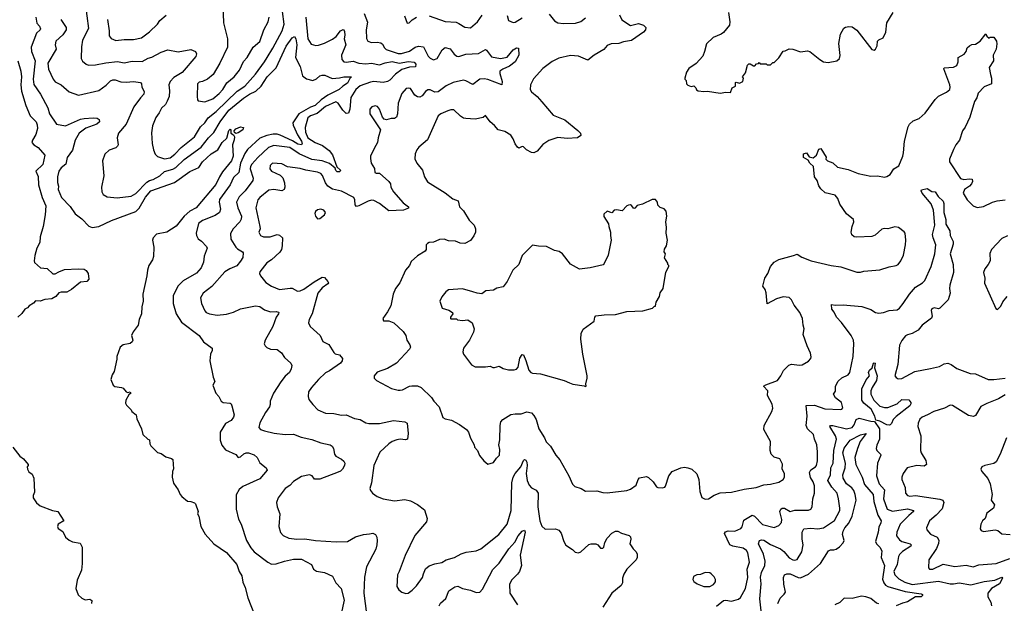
# Model space of a CAD drawing. Extents: x 2239781 to 2394849, y 665654 to 770575.
# Tile 25 of 147: x 2248286 to 2256847, y 719187 to 724262. Entities that reach past the tile are written whole.
import ezdxf

# ---------------------------------------------------------------- set-up
doc = ezdxf.new("R2010")
doc.units = 0

msp = doc.modelspace()

# ---------------------------------------------------------------- linework, layer by layer
at = {"layer": '0CON10XD'}
for points in [[(2248856.4, 724405), (2248883.1, 724185), (2248832.9, 724085), (2248823.2, 724026.8), (2248820.8, 723925), (2248831.7, 723901.7), (2248864.4, 723874.4), (2248885, 723867.1), (2248945, 723869.1), (2249035, 723888.5), (2249135, 723898.9), (2249195, 723888.7), (2249265, 723901.5), (2249350.8, 723899.2), (2249402.1, 723927.9), (2249435, 723935.4), (2249515, 723978.8), (2249575, 724000.9), (2249665, 723981.8), (2249775, 724003.3), (2249815.4, 723985.4), (2249824.3, 723965), (2249816.4, 723943.6), (2249697.4, 723802.6), (2249625, 723758.7), (2249593.8, 723725), (2249583.3, 723695), (2249588.9, 723645), (2249584.4, 723595.6), (2249568.6, 723555), (2249552.5, 723525), (2249517.7, 723492.3), (2249498.6, 723451.4), (2249469.1, 723410.9), (2249441.1, 723338.9), (2249432, 723278), (2249436.2, 723185), (2249449.5, 723129.5), (2249464.3, 723094.3), (2249483.5, 723073.5), (2249545, 723052.9), (2249595, 723060), (2249635, 723092), (2249688.7, 723151.3), (2249805, 723242.9), (2249857.8, 723332.2), (2249896.2, 723365), (2249925, 723407.9), (2249995, 723463.2), (2250177.8, 723642.2), (2250242.9, 723685), (2250335, 723790), (2250414.4, 723895.6), (2250436.5, 723935), (2250488, 724015), (2250566.9, 724165), (2250585.3, 724225), (2250569.4, 724335)], [(2250053.1, 724395), (2250058.5, 724235), (2250091.4, 724095), (2250092.9, 724025), (2250026, 723885), (2249969.2, 723785), (2249918, 723745), (2249875, 723724.2), (2249845, 723719.2), (2249830.8, 723705), (2249828.6, 723595), (2249831.2, 723565), (2249837.7, 723557.7), (2249895, 723548.2), (2249965, 723574.6), (2250018.7, 723621.3), (2250052.7, 723655), (2250087.9, 723712.1), (2250150.8, 723765), (2250195.6, 723825), (2250231.8, 723898.2), (2250264.2, 723935), (2250315.4, 724024.6), (2250375, 724074.2), (2250407.3, 724175), (2250447.5, 724242.5), (2250455.3, 724285.3)], [(2248424.6, 724284.6), (2248433.7, 724233.7), (2248458.8, 724205), (2248465.8, 724184.2), (2248463.8, 724175), (2248433.1, 724145), (2248385, 724022.5), (2248386.9, 723985), (2248419.4, 723905), (2248403.4, 723745), (2248407.8, 723697.7), (2248466.4, 723615), (2248529.5, 723495), (2248543.6, 723445), (2248605, 723354.2), (2248685, 723340), (2248815, 723396.9), (2248845, 723404), (2248925, 723409.2), (2248960, 723405), (2248976.7, 723395), (2248978.8, 723375), (2248957.2, 723352.8), (2248860.1, 723319.9), (2248802.4, 723275), (2248768.6, 723215), (2248743.4, 723126.6), (2248698.6, 723065), (2248686, 723005), (2248645.8, 722975), (2248625.5, 722944.5), (2248614.4, 722895), (2248615.4, 722845.4), (2248623.5, 722815), (2248619.4, 722785), (2248650.5, 722715), (2248725, 722638.9), (2248768.1, 722575), (2248825, 722530), (2248887.2, 722467.2), (2248915, 722455.6), (2248975, 722462.7), (2249083.9, 722516.1), (2249294.4, 722595), (2249325, 722623.1), (2249379.8, 722720.2), (2249426.9, 722773.1), (2249632.6, 722847.4), (2249765, 722943.5), (2249843.2, 722976.8), (2249876.5, 723025), (2249950, 723095), (2250008.5, 723131.5), (2250045, 723196), (2250086.7, 723233.3), (2250105, 723297.5), (2250115, 723310), (2250121.7, 723301.7), (2250122.5, 723275), (2250145, 723260), (2250154.3, 723244.3), (2250151.7, 723218.3), (2250135.7, 723174.3), (2250141.8, 723075), (2250126.2, 723035), (2250049.8, 722940.2), (2250021.8, 722895), (2249990.9, 722829.1), (2249820.4, 722625), (2249763.8, 722596.2), (2249715.5, 722554.5), (2249645, 722467.5), (2249564.4, 722415.6), (2249474, 722396), (2249445.7, 722365), (2249440, 722345), (2249450.6, 722285), (2249447.7, 722202.3), (2249440, 722175), (2249408.8, 722125), (2249396.2, 722085), (2249391.2, 722035), (2249357.1, 721875), (2249358.6, 721815), (2249348.8, 721765), (2249345.8, 721704.2), (2249323.8, 721655), (2249315, 721607.5), (2249271.7, 721548.3), (2249257.5, 721515), (2249268.8, 721475), (2249265, 721462.5), (2249245, 721448), (2249185, 721434.2), (2249158.8, 721415), (2249130, 721335), (2249129.5, 721310.5), (2249106.4, 721203.6), (2249090, 721175), (2249078.8, 721135), (2249097.5, 721085), (2249113, 721073), (2249170, 721065), (2249185, 721057.5), (2249212.5, 721025), (2249225, 721020), (2249245, 721026.2), (2249253.3, 721015), (2249235, 721000), (2249208, 720955), (2249207, 720927), (2249215, 720910), (2249255, 720870), (2249260, 720855), (2249297.5, 720825), (2249303, 720793), (2249343.9, 720703.9), (2249356.7, 720655), (2249400, 720615), (2249415, 720610), (2249417.5, 720575), (2249425, 720557.5), (2249485, 720500), (2249515, 720490), (2249555, 720462.5), (2249607, 720447), (2249618.3, 720438.3), (2249623, 720357), (2249613.3, 720335), (2249610, 720285), (2249622.3, 720232.3), (2249663.8, 720175), (2249682.3, 720132.3), (2249695, 720117.5), (2249745, 720076.2), (2249775, 720073.3), (2249805, 720062.5), (2249813.6, 720053.6), (2249836.1, 719986.1), (2249832.5, 719965), (2249842.5, 719945), (2249862, 719855), (2249898.7, 719788.7), (2249972.5, 719705), (2250085, 719630), (2250174.3, 719524.3), (2250193.8, 719465), (2250216, 719425), (2250225, 719370), (2250246.7, 719325), (2250270, 719235), (2250326.4, 719086.4)], [(2248642.9, 724265), (2248691.2, 724195), (2248690.9, 724175), (2248660.4, 724129.6), (2248601.2, 724075), (2248593.8, 724045), (2248601.4, 724005), (2248530.4, 723885), (2248535, 723831.2), (2248576.2, 723745), (2248595, 723720.8), (2248645.8, 723695), (2248715, 723635.8), (2248795.6, 723605.6), (2248975, 723647.8), (2249038.1, 723691.9), (2249075, 723730), (2249095, 723740), (2249115, 723739.1), (2249165, 723722.2), (2249210.3, 723720.3), (2249275, 723724.4), (2249335.6, 723715.6), (2249344.2, 723704.2), (2249346.9, 723675), (2249366.8, 723636.8), (2249366.2, 723615), (2249335.9, 723584.1), (2249278.9, 723505), (2249211.9, 723355), (2249143.6, 723276.4), (2249133.3, 723235), (2249142, 723175), (2249137.3, 723162.7), (2249121.2, 723148.8), (2249063.3, 723126.7), (2249025.7, 723094.3), (2249005.6, 723035), (2249016.9, 722905), (2248998, 722805), (2248998.8, 722765), (2249011.4, 722741.4), (2249045, 722722.5), (2249133.2, 722713.2), (2249255, 722729.1), (2249295, 722751.5), (2249390, 722850), (2249415, 722865.2), (2249446.8, 722873.2), (2249503.6, 722905), (2249545, 722941.3), (2249616.4, 722963.6), (2249642.4, 722977.6), (2249715, 723045.3), (2249864.7, 723155), (2249926, 723235), (2249975, 723281.8), (2250030, 723375), (2250105, 723475.2), (2250230.5, 723579.5), (2250285, 723616.1), (2250338.5, 723641.5), (2250385.7, 723684.3), (2250436.8, 723765), (2250516.6, 723843.4), (2250602.2, 724032.2), (2250655, 724105.7), (2250675, 724116.7), (2250685.3, 724095.3), (2250694.2, 724045), (2250683.8, 723935), (2250725.6, 723855), (2250744.2, 723774.2), (2250778.8, 723748.8), (2250835, 723734.2), (2250865, 723749.2), (2250894.5, 723775.5), (2250915, 723780.8), (2250938.8, 723778.8), (2251002.2, 723752.2), (2251065, 723756.3), (2251105, 723766.3), (2251170, 723765), (2251155, 723750), (2251135, 723711.2), (2251095, 723685.8), (2251064.7, 723655), (2250965, 723607.5), (2250906.6, 723565), (2250855, 723516.1), (2250815, 723501.4), (2250712.6, 723445), (2250661.2, 723365), (2250662.2, 723345), (2250676.8, 723313.2), (2250700.2, 723260.2), (2250735.7, 723205), (2250741.2, 723185), (2250736.1, 723173.9), (2250705, 723180.7), (2250658.8, 723208.8), (2250549.5, 723259.5), (2250525, 723267.3), (2250488.3, 723268.3), (2250434.5, 723255), (2250375, 723231.3), (2250265.3, 723134.7), (2250242.3, 723097.7), (2250205.7, 723015), (2250191.1, 722935), (2250145, 722890), (2250116.1, 722825), (2250022.4, 722697.6), (2250020, 722675), (2250030.3, 722615), (2250021.8, 722585), (2249985, 722558.8), (2249873.7, 722516.3), (2249839.7, 722490.3), (2249820.6, 722405), (2249821.9, 722385), (2249836.6, 722356.6), (2249865.4, 722335.4), (2249910.3, 722290.3), (2249915.7, 722275), (2249890, 722205), (2249884.3, 722155), (2249864.2, 722105), (2249822.8, 722057.2), (2249707.4, 721992.6), (2249662.6, 721947.4), (2249621.4, 721865), (2249619.4, 721795), (2249646.5, 721705), (2249692.6, 721632.6), (2249846.7, 721515), (2249885, 721460), (2249958.8, 721405), (2249960, 721385), (2249943.3, 721355), (2249937.5, 721295), (2249968.8, 721155), (2249983.3, 721115), (2249966.2, 721085), (2249968, 721075), (2249992, 721015), (2250017, 720987), (2250038, 720945), (2250055, 720934.4), (2250115, 720928.8), (2250125, 720922.5), (2250131.2, 720905), (2250149.2, 720825), (2250145.7, 720805), (2250123, 720777), (2250075, 720750), (2250029.5, 720675), (2250029.4, 720605), (2250043.1, 720563.1), (2250075, 720522.5), (2250165, 720482), (2250185, 720456.7), (2250205, 720462.5), (2250235, 720487.5), (2250255, 720495.6), (2250275, 720495.5), (2250325, 720477.5), (2250350, 720455), (2250375, 720410), (2250428.8, 720365), (2250436.1, 720346.1), (2250375, 720269.4), (2250225, 720202.7), (2250193.2, 720176.8), (2250168, 720132), (2250166.8, 720006.8), (2250188.8, 719918.8), (2250211.1, 719875), (2250257.7, 719735), (2250295, 719669.4), (2250325.3, 719635.3), (2250444.2, 719545), (2250475, 719528.9), (2250515, 719531.5), (2250586.7, 719555), (2250665, 719571.5), (2250735, 719572.5), (2250823.9, 719523.9), (2250841.2, 719485), (2250865, 719466), (2250935, 719456.2), (2251005, 719423.3), (2251034.5, 719364.5), (2251080, 719315), (2251105.6, 719215.6), (2251080.8, 719095)], [(2249050, 724265), (2249063.3, 724165), (2249063, 724123), (2249080.3, 724100.3), (2249122.6, 724082.6), (2249195, 724090.9), (2249275, 724090.6), (2249344.4, 724105.6), (2249415, 724155.6), (2249484.3, 724225), (2249502.9, 724255), (2249558.4, 724301.6)], [(2250773.3, 724285), (2250791.1, 724095), (2250819.4, 724049.4), (2250861.1, 724038.9), (2250885, 724041.1), (2250935, 724058.8), (2251005, 724093.8), (2251036.7, 724115), (2251075, 724165.3), (2251097.1, 724177.1), (2251105, 724173.8), (2251108.7, 724158.7), (2251112.4, 724127.6), (2251106.9, 724095), (2251120, 724045), (2251084.6, 723955), (2251086.7, 723915), (2251103.8, 723895), (2251125, 723892.5), (2251185, 723902), (2251235, 723883.7), (2251295, 723878.9), (2251345, 723884.7), (2251415, 723869.2), (2251463.7, 723886.3), (2251525, 723898.5), (2251585, 723885.7), (2251665, 723898.1), (2251715, 723892.7), (2251731.1, 723875), (2251727, 723853), (2251675, 723850.2), (2251609.7, 723830.3), (2251552, 723788), (2251505, 723737.8), (2251484.7, 723725.3), (2251445, 723716.7), (2251365, 723725.8), (2251335, 723720.5), (2251245, 723686.8), (2251209.6, 723655), (2251164.7, 723585.3), (2251156.9, 723485), (2251145, 723449.2), (2251125, 723447.5), (2251095, 723476.7), (2251055, 723536.4), (2251035, 723548.2), (2250945, 723507.8), (2250872.8, 723447.2), (2250815, 723427.5), (2250792.2, 723407.8), (2250766.7, 723325), (2250770, 723285), (2250790, 723235), (2250854.6, 723194.6), (2250918.1, 723168.1), (2250976.3, 723126.3), (2251006.4, 723086.4), (2251044.1, 722984.1), (2251073.8, 722955), (2251073.3, 722945), (2251065, 722938.8), (2251045, 722939.2), (2251035, 722950), (2251030, 722970), (2250980.6, 723010.6), (2250914.3, 723035.7), (2250825, 723048.1), (2250717, 723097), (2250635, 723151.9), (2250495, 723169.6), (2250449.4, 723150.6), (2250355, 723063.8), (2250303.4, 723005), (2250291.6, 722985), (2250290, 722965), (2250314.5, 722885), (2250311.5, 722865), (2250244.7, 722775.3), (2250195, 722721.9), (2250172.1, 722675), (2250182.9, 722625), (2250213.2, 722555), (2250212.6, 722527.4), (2250198.5, 722505), (2250140.5, 722445), (2250117.2, 722402.8), (2250122.7, 722355), (2250164.1, 722284.1), (2250179.2, 722269.2), (2250224, 722245), (2250230, 722235), (2250226.5, 722195), (2250206, 722164), (2250175, 722123.1), (2250112.6, 722097.4), (2250070.5, 722069.5), (2249955, 721943.1), (2249880.6, 721885), (2249858.6, 721845), (2249865.7, 721795), (2249895, 721730), (2249907, 721717), (2249935, 721704.2), (2250003.2, 721693.2), (2250085, 721701.4), (2250145, 721717.8), (2250205, 721747.5), (2250335, 721773.1), (2250375, 721768.1), (2250415, 721740.8), (2250465, 721720.8), (2250515, 721725.7), (2250535, 721720), (2250540, 721715), (2250536.2, 721705), (2250515.5, 721674.5), (2250487.3, 721595), (2250421.4, 721475), (2250412.5, 721445), (2250420.8, 721425), (2250435, 721412.9), (2250466.9, 721396.9), (2250525, 721394.4), (2250561.1, 721365), (2250589.1, 721325), (2250644.6, 721275), (2250651.1, 721255), (2250646.8, 721225), (2250632.5, 721195), (2250595, 721162.5), (2250555, 721113.1), (2250493.3, 721015), (2250463.6, 720946.4), (2250464.2, 720915), (2250457.7, 720895), (2250423, 720847), (2250375, 720755.7), (2250366.2, 720715), (2250380.3, 720700.3), (2250415, 720686), (2250497.6, 720667.6), (2250593.9, 720656.1), (2250665, 720659.2), (2250732.1, 720632.1), (2250825, 720612.9), (2250903.7, 720583.7), (2250986.2, 720565), (2251002, 720555), (2251014.2, 720535), (2251024.2, 720485), (2251035, 720466.7), (2251082.3, 720442.3), (2251103, 720423), (2251111.4, 720405), (2251109.4, 720385), (2251092.9, 720355), (2251075, 720337.1), (2251055, 720327.8), (2250895, 720268.1), (2250848.3, 720268.3), (2250830, 720295), (2250805.8, 720305.8), (2250735, 720290), (2250665, 720247.1), (2250635, 720212.5), (2250594.5, 720185.5), (2250534, 720105), (2250518, 720065), (2250524, 720025), (2250548.1, 719965), (2250539.2, 719855), (2250554.3, 719804.3), (2250577.7, 719777.7), (2250625, 719752.9), (2250695, 719745.5), (2250765, 719747.7), (2250856.2, 719733.8), (2251036.8, 719723.2), (2251135, 719725.7), (2251204.5, 719765.5), (2251275, 719785.8), (2251327, 719793), (2251355, 719796), (2251380, 719785), (2251391.2, 719761.2), (2251394.2, 719735), (2251392.2, 719695), (2251382.4, 719657.6), (2251300, 719505), (2251283.5, 719415), (2251277.8, 719275), (2251302.2, 719095)], [(2251281.8, 724315), (2251309.8, 724239.8), (2251296.9, 724175), (2251299.7, 724099.7), (2251314, 724075), (2251345, 724064.3), (2251393.4, 724066.6), (2251425, 724060.6), (2251440.2, 724050.2), (2251457.6, 724017.6), (2251472.7, 724002.7), (2251575, 723967.9), (2251605, 723968.6), (2251675, 723988.2), (2251725.6, 724025), (2251753.1, 724033.1), (2251795.5, 724025.5), (2251836.4, 723946.4), (2251855, 723927.5), (2251885, 723914.4), (2251916.5, 723925), (2251959.2, 724000.8), (2251985, 724020), (2252028.5, 724008.5), (2252062.3, 723962.3), (2252085.4, 723945.4), (2252105, 723943.8), (2252165, 723962.1), (2252275, 723968.8), (2252335, 724002), (2252345, 723998.8), (2252389.3, 723939.3), (2252465, 723924.5), (2252524, 723936), (2252575, 724001.5), (2252605, 724016.7), (2252623.3, 724015), (2252624.4, 723955), (2252595, 723895.5), (2252545, 723857.1), (2252485, 723832.5), (2252460.6, 723815), (2252458.9, 723795), (2252481.5, 723725), (2252477.5, 723695), (2252355, 723743.2), (2252325, 723747.6), (2252285, 723743.9), (2252225, 723698.8), (2252165, 723731.4), (2252145.5, 723735.5), (2252055, 723715.5), (2251995, 723686.1), (2251925, 723636.1), (2251895, 723633.6), (2251855, 723651.4), (2251835, 723652.5), (2251815, 723639.2), (2251785, 723599.2), (2251765, 723589.2), (2251745, 723591.9), (2251721.5, 723605), (2251685, 723662.9), (2251665, 723667.1), (2251645, 723663.1), (2251609.3, 723620.7), (2251575, 723538), (2251570, 723445), (2251561.2, 723415), (2251545, 723402), (2251515, 723404.2), (2251475, 723392), (2251455, 723398.8), (2251440, 723415), (2251413.8, 723485), (2251397.7, 723507.7), (2251375, 723513.8), (2251347.5, 723505), (2251331.2, 723485), (2251328.8, 723445), (2251424, 723305), (2251401.4, 723235), (2251395.7, 723195), (2251368.3, 723141.7), (2251336.7, 723075), (2251336.7, 723055), (2251342, 723015), (2251369.2, 722969.2), (2251374.2, 722935), (2251385, 722926.7), (2251415, 722928.8), (2251495.4, 722855.4), (2251510, 722835), (2251512.9, 722805), (2251534.4, 722765), (2251618.8, 722668.8), (2251666.2, 722635), (2251665, 722622.5), (2251623.2, 722606.8), (2251495, 722600.8), (2251414.2, 722664.2), (2251365, 722688.9), (2251345, 722692.7), (2251314.8, 722685.2), (2251235, 722642.5), (2251215, 722639.2), (2251202.7, 722652.7), (2251200, 722695), (2251192, 722715), (2251085, 722772.6), (2251005, 722789.7), (2250964.8, 722814.8), (2250943.4, 722843.4), (2250918.1, 722908.1), (2250905, 722926.4), (2250875, 722937.7), (2250773.4, 722953.4), (2250725, 722968.2), (2250615, 722982.2), (2250565, 723010), (2250485, 723015.6), (2250464.3, 722995), (2250460, 722965), (2250474.2, 722945), (2250550.2, 722910.2), (2250575, 722886), (2250588.5, 722845), (2250591.2, 722805), (2250583.9, 722786.1), (2250565, 722774.5), (2250495, 722787.1), (2250451.2, 722778.8), (2250372.9, 722715), (2250356.9, 722695), (2250338.8, 722625), (2250374.4, 722465), (2250375.7, 722445), (2250366, 722415), (2250378.8, 722385), (2250405, 722373.1), (2250464.5, 722375.5), (2250525, 722394.3), (2250545, 722390), (2250571.2, 722365), (2250567.8, 722295), (2250562.2, 722265), (2250548.6, 722241.4), (2250475, 722173.3), (2250435, 722149.4), (2250375, 722070), (2250372, 722055), (2250379.2, 722035), (2250427.2, 721977.2), (2250474.7, 721944.7), (2250545, 721916.2), (2250638.7, 721928.7), (2250655, 721927.1), (2250702.3, 721902.3), (2250725, 721904.6), (2250755, 721918.5), (2250845, 721982.8), (2250915, 722023.1), (2250935, 722020.8), (2250965.8, 721985), (2250970.8, 721975), (2250964.3, 721965), (2250915, 721932.1), (2250878.8, 721885), (2250830, 721705), (2250802.5, 721655), (2250798, 721625), (2250811.2, 721595), (2250897.5, 721517.5), (2250922.5, 721465), (2250975, 721438.8), (2251017.1, 721367.1), (2251027.7, 721357.7), (2251065, 721346.9), (2251092.5, 721315), (2251090.6, 721295), (2251075, 721276.9), (2250980.2, 721209.8), (2250945, 721192.5), (2250885, 721134), (2250824, 721065), (2250798, 721025), (2250793.8, 720985), (2250800.5, 720960.5), (2250834, 720915), (2250879.1, 720869.1), (2250945, 720840.8), (2251017, 720837), (2251082.4, 720822.4), (2251125.6, 720825.6), (2251195.6, 720795.6), (2251246.7, 720785), (2251295, 720756.9), (2251320.6, 720750.6), (2251415, 720750), (2251535, 720776.5), (2251635, 720765.8), (2251654.2, 720754.2), (2251664.5, 720665), (2251656.2, 720615), (2251640.3, 720609.7), (2251595, 720614.4), (2251565, 720609.5), (2251525, 720595.4), (2251495, 720575.5), (2251417, 720503), (2251365.6, 720385), (2251344, 720235), (2251330, 720185), (2251335, 720167.5), (2251354.1, 720144.1), (2251393.3, 720115), (2251445.7, 720095.7), (2251545, 720080), (2251635, 720089.2), (2251685, 720078), (2251745, 720046), (2251805, 720000), (2251828, 719925), (2251822, 719895), (2251722.4, 719777.6), (2251637, 719603), (2251586, 719465), (2251569.2, 719435), (2251566.2, 719335), (2251583.3, 719305), (2251607.5, 719285), (2251643.9, 719273.9), (2251663.9, 719276.1), (2251699.2, 719300.8), (2251735, 719340), (2251788.3, 719411.7), (2251795.8, 719444.2)], [(2253501.2, 724305), (2253521.2, 724261.2), (2253595, 724213.3), (2253665, 724230), (2253710, 724215), (2253730, 724195), (2253726.2, 724175), (2253710.8, 724155), (2253605, 724082.5), (2253535, 724070), (2253495, 724055.6), (2253428.3, 724051.7), (2253395, 724038.8), (2253365.8, 724004.2), (2253280, 723955), (2253225, 723910), (2253145, 723946.2), (2253075, 723951.2), (2252972.7, 723927.3), (2252915, 723897.5), (2252832.8, 723837.2), (2252752.8, 723747.2), (2252726.7, 723695), (2252723.8, 723655), (2252735, 723634), (2252784, 723595), (2252825, 723548.8), (2252923.6, 723433.6), (2253025, 723391.1), (2253139.8, 723299.8), (2253160.8, 723275), (2253164, 723255), (2253135.6, 723234.4), (2253045, 723230), (2252965, 723238.5), (2252887, 723213), (2252833.6, 723176.4), (2252785, 723118.6), (2252755, 723105.6), (2252735, 723108.9), (2252691.7, 723131.7), (2252665, 723157.5), (2252655, 723160), (2252625, 723146.7), (2252615, 723153.3), (2252593.1, 723183.1), (2252576.9, 723226.9), (2252555, 723258.6), (2252505, 723291.1), (2252445, 723305.7), (2252415, 723343.8), (2252375, 723373.3), (2252335, 723430), (2252315, 723412.5), (2252245, 723396.7), (2252165, 723402.5), (2252145, 723407.1), (2252118, 723425), (2252059.1, 723479.1), (2252035, 723480), (2252009.1, 723470.9), (2251948.8, 723445), (2251924.7, 723425.3), (2251830.9, 723219.1), (2251755, 723154.2), (2251737.8, 723132.2), (2251725.6, 723095), (2251722.1, 723052.1), (2251739.2, 723015), (2251789.4, 722955), (2251805.7, 722895), (2251831.4, 722851.4), (2251985, 722755.7), (2252051.2, 722705), (2252097.5, 722687.5), (2252108.6, 722635), (2252145, 722600), (2252195, 722518.8), (2252236.5, 722476.5), (2252247.9, 722445), (2252247.8, 722415), (2252235, 722383.8), (2252205, 722341.2), (2252155, 722315.6), (2252115, 722318.1), (2252075, 722336.9), (2252015, 722340.5), (2251975, 722354.3), (2251935, 722350.8), (2251905, 722335.8), (2251885, 722327.5), (2251845, 722324), (2251830, 722315), (2251821.2, 722305), (2251820.8, 722265), (2251810.9, 722249.1), (2251745, 722209.2), (2251690, 722160), (2251675.7, 722124.3), (2251640, 722085), (2251591.2, 721975), (2251554, 721925), (2251533, 721877), (2251511.2, 721775), (2251485, 721722.5), (2251442.5, 721665), (2251450, 721645), (2251495, 721642.9), (2251537.3, 721627.3), (2251619.7, 721549.7), (2251643.8, 721515), (2251651.2, 721475), (2251677.5, 721435), (2251682.9, 721415), (2251675, 721398), (2251563, 721277), (2251485, 721228), (2251393.9, 721196.1), (2251367.5, 721165), (2251367.5, 721145), (2251387.5, 721125), (2251517.5, 721055), (2251575, 721040), (2251595, 721040.8), (2251615, 721044.3), (2251675, 721075.8), (2251695, 721080), (2251745, 721080), (2251775, 721064.3), (2251865, 720977.5), (2251885.7, 720945), (2251932, 720895), (2251964.1, 720804.1), (2251985, 720791.2), (2252039.7, 720779.7), (2252110.9, 720740.9), (2252170, 720700), (2252187.5, 720675), (2252204.4, 720624.4), (2252236.2, 720565), (2252240, 720545), (2252266.2, 720515), (2252283, 720473), (2252322.5, 720425), (2252355, 720397.5), (2252405, 720411.2), (2252430, 720450), (2252458, 720475), (2252460, 720525), (2252452, 720565), (2252461.2, 720608.8), (2252462.3, 720735), (2252470, 720765), (2252485, 720784.4), (2252555, 720828.5), (2252595, 720835.5), (2252645.4, 720834.6), (2252695, 720851.4), (2252734.5, 720844.5), (2252755, 720819.2), (2252775, 720786.7), (2252798.9, 720705), (2252849.5, 720625), (2252862.3, 720592.3), (2252901.4, 720555), (2252945.8, 720475), (2252982, 720435), (2253060.8, 720295), (2253092.8, 720222.8), (2253113.5, 720203.5), (2253166.6, 720186.6), (2253205, 720163.8), (2253305, 720165.8), (2253355, 720151.2), (2253395, 720148.8), (2253565, 720167.5), (2253595, 720179.2), (2253645, 720214.3), (2253663.1, 720265), (2253675, 720280), (2253735, 720288.8), (2253751.7, 720281.7), (2253794.2, 720244.2), (2253821.7, 720201.7), (2253835, 720193.3), (2253875, 720191.2), (2253893.6, 720196.4), (2253900, 720205), (2253930, 720295), (2253957.5, 720335), (2254035, 720365.7), (2254065, 720370), (2254095.8, 720365.8), (2254130, 720355), (2254173.6, 720313.6), (2254191.2, 720265), (2254198.3, 720158.3), (2254217, 720107), (2254245, 720093.3), (2254275, 720096.7), (2254325, 720128.8), (2254375, 720148.8), (2254475, 720152.9), (2254585, 720180), (2254690, 720195), (2254755, 720218.6), (2254815, 720223.1), (2254885, 720241.4), (2254923.8, 720265), (2254934, 720285), (2254934, 720315), (2254915.8, 720355), (2254917.7, 720397.7), (2254895, 720442.5), (2254845, 720458.8), (2254820, 720485), (2254810.8, 720515), (2254813.8, 720595), (2254755, 720700), (2254758, 720735), (2254824, 720855), (2254834, 720885), (2254829.1, 720919.1), (2254787.5, 720995), (2254790, 721035), (2254752.5, 721075), (2254772.6, 721087.4)], [(2251630, 724295), (2251655, 724232.5), (2251672.5, 724235), (2251698.3, 724261.7), (2251735, 724284)], [(2251845, 724296.9), (2251985, 724245.8), (2252079.7, 724239.7), (2252105, 724230), (2252155, 724197.1), (2252205, 724191.2), (2252267.5, 724245), (2252307.4, 724302.6)], [(2252525, 724300), (2252535, 724256.2), (2252575, 724236.7), (2252595, 724242), (2252655, 724277.5)], [(2252889.3, 724309.3), (2252935, 724251.4), (2252965, 724234.5), (2253015, 724228.2), (2253117.4, 724232.6), (2253165, 724246.2), (2253205, 724280)], [(2254448.8, 724325), (2254461.2, 724245), (2254456.7, 724215), (2254405, 724152.5), (2254385, 724136.7), (2254315, 724107.5), (2254256.4, 724053.6), (2254241.2, 723985), (2254224.1, 723945.9), (2254167.7, 723882.3), (2254105, 723837.5), (2254083, 723807), (2254070, 723755), (2254070, 723745), (2254080, 723735), (2254082.5, 723705), (2254095, 723692.5), (2254125, 723682.5), (2254147, 723687), (2254165, 723670), (2254171.7, 723651.7), (2254185, 723642.5), (2254235, 723636.7), (2254265, 723640), (2254376.4, 723623.6), (2254425, 723633.3), (2254465, 723630), (2254480, 723670), (2254510, 723685), (2254510, 723715), (2254515, 723720), (2254545, 723710), (2254572.5, 723725), (2254577.5, 723755), (2254570, 723765), (2254595, 723800), (2254613, 723867), (2254625, 723880), (2254638.3, 723878.3), (2254665, 723860), (2254678.3, 723861.7), (2254691.7, 723878.3), (2254708.3, 723881.7), (2254715, 723890), (2254725, 723880), (2254775, 723880), (2254785, 723870), (2254815, 723870), (2254835, 723890), (2254845, 723890), (2254885, 723930), (2254925, 723990), (2254941.7, 723991.7), (2254975, 724010), (2255007, 724007), (2255075, 723982.5), (2255135, 723992.5), (2255156.1, 723986.1), (2255242.5, 723915), (2255275, 723896.7), (2255315, 723888.8), (2255390, 723905), (2255412.9, 723925), (2255420.2, 723949.8), (2255408.5, 724055), (2255423.3, 724136.7), (2255451.8, 724188.2), (2255465, 724197.5), (2255495, 724204.2), (2255525, 724200), (2255565, 724170.8), (2255695, 724003.3), (2255715, 723997.5), (2255727.5, 724005), (2255740, 724035), (2255743.9, 724076.1), (2255755, 724087.5), (2255792.5, 724105), (2255816, 724155), (2255826, 724235), (2255879.2, 724325)], [(2254772.6, 721087.4), (2254874.3, 721125), (2254904.4, 721165), (2254927.4, 721212.6), (2254971.7, 721258.3), (2254995, 721265.8), (2255065, 721258), (2255088.8, 721261.2), (2255145, 721293.3), (2255163.3, 721315), (2255168.3, 721331.7), (2255162.3, 721362.3), (2255132.5, 721425), (2255098.8, 721525), (2255105.7, 721574.3), (2255096.6, 721606.6), (2255092, 721665), (2255070, 721715), (2255020.8, 721780.8), (2254995, 721827.5), (2254975, 721846.7), (2254925, 721852), (2254865, 721833.8), (2254785, 721792.5), (2254776.1, 721886.1), (2254766.7, 721915), (2254746.7, 721945), (2254763.8, 722015), (2254790, 722055), (2254813.8, 722115), (2254846.7, 722155), (2254885, 722176), (2255015, 722211.2), (2255045, 722223.3), (2255085, 722198.8), (2255165.9, 722165.9), (2255340, 722125), (2255424.2, 722114.2), (2255565, 722066.2), (2255595, 722066.7), (2255625, 722076.2), (2255765, 722086), (2255845, 722114.2), (2255905, 722124), (2255923.3, 722135), (2255946, 722165), (2255968.8, 722215), (2255988.8, 722305), (2255991.2, 722345), (2255983.3, 722405), (2255975, 722417.5), (2255926.1, 722456.1), (2255895, 722460), (2255835, 722444.2), (2255805, 722446), (2255780.5, 722439.5), (2255725, 722387.5), (2255695, 722376.7), (2255565, 722371.2), (2255540, 722375), (2255521.7, 722391.7), (2255513.8, 722415), (2255522.5, 722465), (2255537.1, 722505), (2255535.8, 722525), (2255474.3, 722575), (2255417.7, 722657.7), (2255397.7, 722707.7), (2255376.4, 722736.4), (2255288.3, 722758.3), (2255251.2, 722791.2), (2255235, 722817.5), (2255219.2, 722865), (2255196.2, 722895), (2255186.7, 722986.7), (2255156.7, 723015), (2255141.2, 723041.2), (2255100, 723065), (2255100, 723095), (2255125.9, 723105.9), (2255150.7, 723070.7), (2255185, 723060), (2255213.8, 723085), (2255235, 723137.5), (2255251.7, 723141.7), (2255297, 723067), (2255295, 723050), (2255310, 723035), (2255355, 723017.5), (2255395, 722980), (2255489.8, 722959.8), (2255574.6, 722924.6), (2255686.8, 722903.2), (2255745, 722903.5), (2255805.6, 722894.4), (2255825, 722898), (2255855, 722916.7), (2255886.2, 722965), (2255928.3, 722991.7), (2255963.3, 723075), (2255968.8, 723105), (2255979.2, 723205), (2256010.2, 723329.8), (2256023.3, 723355), (2256055, 723381.9), (2256105, 723403.8), (2256159.7, 723450.3), (2256245, 723567.5), (2256275, 723597.5), (2256345, 723632), (2256372, 723655), (2256377.1, 723675), (2256374, 723695), (2256320, 723835), (2256325, 723842.5), (2256405, 723849.2), (2256433.8, 723865), (2256444, 723895), (2256446.7, 723935), (2256497.1, 723962.9), (2256514.2, 723985), (2256525, 724016.7), (2256545, 724036.2), (2256565, 724046), (2256595, 724050), (2256635.5, 724074.5), (2256685, 724140), (2256695, 724120), (2256715, 724102.5), (2256725, 724110), (2256755, 724110), (2256777.5, 724075), (2256783, 724053), (2256775.8, 724005), (2256750, 723955), (2256753.8, 723905), (2256714.1, 723845.9), (2256727.3, 723787.3), (2256734.2, 723755), (2256734, 723705), (2256670, 723680), (2256618.8, 723625), (2256607.1, 723582.9), (2256588.7, 723551.3), (2256546.2, 723415), (2256505, 723327.5), (2256483.3, 723295), (2256455.7, 723214.3), (2256426.2, 723175), (2256406.2, 723135), (2256369.5, 723050.5), (2256369.2, 723025), (2256465, 722882.9), (2256495, 722871.9), (2256545, 722880), (2256566.7, 722875), (2256571.2, 722855), (2256562, 722835), (2256545, 722814), (2256501.2, 722785), (2256490, 722755), (2256524, 722695), (2256575, 722642.5), (2256609.7, 722629.7), (2256665, 722636.9), (2256745, 722674.4), (2256785, 722686.5), (2256855, 722695.8)], [(2248270.3, 723905), (2248296.6, 723815), (2248300.8, 723765), (2248295.3, 723695), (2248301.5, 723641.5), (2248338.5, 723515), (2248377.9, 723427.9), (2248428.9, 723375), (2248437.8, 723347.8), (2248439.6, 723315), (2248427, 723263), (2248396.4, 723213.6), (2248392.5, 723195), (2248410, 723175), (2248445, 723152.5), (2248504, 723085), (2248487.1, 723002.9), (2248426.7, 722945), (2248445, 722900), (2248450, 722825), (2248480, 722715), (2248514.3, 722644.3), (2248506.1, 722566.1), (2248490.6, 722465), (2248464.4, 722375), (2248460, 722325), (2248433.3, 722275), (2248417.3, 722212.7), (2248411.4, 722165), (2248415, 722152), (2248465.8, 722105.8), (2248525, 722098.8), (2248575, 722051.2), (2248595, 722051.2), (2248625, 722071.2), (2248675, 722090), (2248795, 722097.1), (2248845, 722093.8), (2248865, 722082.5), (2248881.2, 722055), (2248887.5, 722005), (2248870, 721985), (2248815, 721980), (2248735, 721915.8), (2248696.6, 721893.4), (2248645, 721892.5), (2248625, 721886.2), (2248601.2, 721855), (2248565, 721835.6), (2248505, 721828.6), (2248465, 721816), (2248421.7, 721818.3), (2248405, 721797.5), (2248367, 721773), (2248355, 721757.5), (2248330, 721745), (2248303, 721707), (2248270, 721675)], [(2250165, 723274), (2250152.3, 723282.3), (2250151.2, 723295), (2250165.6, 723314.4), (2250205, 723330), (2250232.5, 723325), (2250225.8, 723305), (2250185, 723279.5), (2250165, 723274)], [(2254345, 719161.3), (2254405, 719211.4), (2254425, 719215.8), (2254475, 719206.8), (2254536.8, 719223.2), (2254553.2, 719236.8), (2254596.7, 719315), (2254616.9, 719413.1), (2254612.2, 719485), (2254631.2, 719545), (2254617.1, 719625), (2254605, 719646.9), (2254575, 719667.3), (2254485, 719684), (2254461.4, 719695), (2254414.2, 719795), (2254421.3, 719808.7), (2254445, 719817.8), (2254505, 719815.5), (2254555, 719838.9), (2254567.3, 719852.7), (2254580.7, 719909.3), (2254655, 719953.1), (2254675, 719944.5), (2254745, 719873.6), (2254845, 719848.1), (2254885, 719864.3), (2254910.7, 719889.3), (2254913.2, 719916.8), (2254894.3, 719985), (2254903.8, 720005), (2254915.6, 720014.4), (2254935, 720015.5), (2254985, 719985.2), (2255025, 719997.9), (2255145, 719996.5), (2255164.5, 720005.5), (2255175.7, 720025), (2255180.9, 720095), (2255195.5, 720145), (2255195, 720210), (2255185.4, 720245), (2255160.3, 720280.2), (2255153.1, 720325), (2255163, 720347), (2255205, 720373.3), (2255215, 720386.2), (2255221.5, 720425), (2255221.5, 720505), (2255215.5, 720565.5), (2255196, 720615), (2255188.8, 720655), (2255135.5, 720705.5), (2255122.7, 720732.7), (2255133.6, 720815), (2255123.8, 720906.2), (2255195, 720910), (2255285, 720879.6), (2255421.7, 720871.7), (2255434.2, 720875.8), (2255442, 720888), (2255431.1, 720935), (2255378.6, 720975), (2255360.8, 721005), (2255378.1, 721031.9), (2255377.8, 721075), (2255402.1, 721117.9), (2255433, 721147), (2255489.2, 721175), (2255504.5, 721195.5), (2255532.7, 721335), (2255539.5, 721445), (2255534.4, 721475), (2255514.4, 721515), (2255429.8, 721629.8), (2255388.9, 721675), (2255368.3, 721718.3), (2255347.5, 721745), (2255343.6, 721786.4), (2255375, 721778.8), (2255445, 721783.8), (2255607.2, 721767.2), (2255685, 721742.9), (2255725.6, 721715.6), (2255755, 721710.6), (2255795, 721716.5), (2255845, 721733.8), (2255915, 721739.5), (2255935, 721752.9), (2255966.7, 721795), (2256023.3, 721876.7), (2256075, 721936.7), (2256135, 721974.4), (2256156.9, 721995), (2256210.4, 722115), (2256243.3, 722226.7), (2256251.4, 722305), (2256226.7, 722365), (2256223.4, 722395), (2256242, 722475), (2256231.3, 722605), (2256210, 722660), (2256132, 722755), (2256123.3, 722775), (2256127, 722783), (2256175, 722793.8), (2256215, 722767.5), (2256245, 722766.2), (2256271.2, 722725), (2256314.2, 722685), (2256321.9, 722665), (2256321.5, 722585), (2256338.5, 722525), (2256338.9, 722485), (2256372.9, 722425), (2256377.1, 722385), (2256402.5, 722335), (2256400.8, 722310.8), (2256374.6, 722225), (2256401.5, 722135), (2256403.6, 722065), (2256374.1, 721954.1), (2256370, 721925), (2256375.9, 721884.1), (2256358, 721825), (2256285, 721753.3), (2256275, 721748.8), (2256236.1, 721756.1), (2256215, 721748), (2256209.2, 721735), (2256220, 721685), (2256213.8, 721666.2), (2256131.2, 721605), (2256096.6, 721563.4), (2256045, 721534.3), (2256005, 721523.3), (2255987.6, 721512.4), (2255955.8, 721474.2), (2255936.6, 721433.4), (2255920.6, 721265), (2255895.9, 721165.9), (2255905, 721150.8), (2255925, 721140.6), (2255955, 721141.1), (2256067.3, 721202.7), (2256205, 721229.2), (2256282.4, 721247.6), (2256325, 721269.6), (2256355, 721276.4), (2256385.3, 721265.3), (2256435, 721230), (2256550, 721185), (2256595, 721184.3), (2256706.7, 721135), (2256755, 721132.7), (2256855, 721145.4)], [(2253205, 721072.5), (2253210, 721075), (2253207.5, 721095), (2253220, 721145), (2253218.8, 721165), (2253182, 721355), (2253163.8, 721485), (2253166.7, 721535), (2253185, 721572.5), (2253279.5, 721640.5), (2253286.7, 721675), (2253295, 721686.7), (2253366.4, 721696.4), (2253465, 721700), (2253565, 721726.2), (2253705, 721730), (2253787, 721753), (2253805, 721770), (2253815, 721770), (2253820, 721805), (2253850, 721855), (2253853, 721887), (2253880, 721925), (2253903, 722067), (2253930, 722115), (2253930, 722125), (2253920, 722135), (2253920, 722145), (2253893, 722193), (2253900, 722225), (2253890, 722245), (2253893, 722267), (2253910, 722295), (2253917.5, 722345), (2253907.5, 722405), (2253910, 722455), (2253902.5, 722505), (2253912.5, 722555), (2253907, 722597), (2253888.3, 722618.3), (2253855, 722630), (2253835, 722650), (2253830, 722675), (2253815, 722700), (2253785, 722697.5), (2253701.7, 722658.3), (2253655, 722646.7), (2253635, 722622.5), (2253625, 722620), (2253605, 722647.5), (2253595, 722652.5), (2253578.3, 722648.3), (2253565, 722642.5), (2253525, 722600), (2253475, 722610), (2253455, 722607.5), (2253435, 722582.5), (2253395, 722597.5), (2253365, 722570), (2253365, 722550), (2253406.1, 722486.1), (2253406.7, 722465), (2253423.3, 722415), (2253421.2, 722385), (2253428.8, 722345), (2253403.3, 722215), (2253368.3, 722141.7), (2253358.3, 722131.7), (2253245, 722103.8), (2253153, 722093), (2253075, 722136.7), (2253005, 722226.7), (2252975, 722246.7), (2252935, 722256.7), (2252865, 722290), (2252797, 722293), (2252745, 722302.5), (2252655, 722212.5), (2252626.1, 722133.9), (2252572.5, 722085), (2252523.3, 721985), (2252489.3, 721940.7), (2252435, 721926.7), (2252405, 721910), (2252340, 721905), (2252305, 721880), (2252263.6, 721883.6), (2252226.2, 721896.2), (2252135, 721922.5), (2252015, 721912.5), (2251990, 721895), (2251955, 721852.5), (2251938.8, 721815), (2251960, 721755), (2252015.6, 721735.6), (2252047.5, 721715), (2252052.5, 721705), (2252032.5, 721675), (2252030, 721665), (2252035, 721660), (2252085, 721660), (2252093, 721653), (2252135, 721647.5), (2252181.7, 721651.7), (2252220, 721625), (2252237.5, 721575), (2252232.5, 721545), (2252196.7, 721475), (2252143.3, 721405), (2252137.5, 721375), (2252143.9, 721353.9), (2252215, 721262.5), (2252245, 721242.5), (2252335, 721242.5), (2252375, 721250), (2252398.3, 721238.3), (2252415, 721237.5), (2252455, 721250), (2252488.3, 721228.3), (2252535, 721217.5), (2252585, 721217.5), (2252605, 721222.5), (2252619.5, 721240.5), (2252635, 721320), (2252655, 721352.5), (2252665, 721347.5), (2252685, 721300), (2252711.5, 721215), (2252728.8, 721195), (2252745, 721187.5), (2252815, 721184), (2253020, 721125), (2253067.5, 721105), (2253095, 721093.3), (2253195, 721080), (2253205, 721072.5)], [(2250875, 722530), (2250895, 722532.5), (2250936.2, 722565), (2250943.8, 722585), (2250930, 722605), (2250905, 722616.2), (2250875, 722608.8), (2250858.8, 722595), (2250852.7, 722577.3), (2250858.8, 722555), (2250875, 722530)], [(2256875, 722383.3), (2256825, 722360), (2256736, 722265), (2256720.5, 722229.5), (2256723.8, 722165), (2256707.3, 722132.7), (2256676.2, 722095), (2256666, 722065), (2256676, 722015), (2256675, 721970), (2256725, 721862.5), (2256771.7, 721751.7), (2256788.3, 721741.7), (2256815, 721770), (2256835, 721810), (2256872.5, 721855)], [(2255845, 720735.4), (2255825, 720739.5), (2255765, 720771.4), (2255730.5, 720780.5), (2255720.3, 720815), (2255687.8, 720875), (2255625, 720928.7), (2255607.4, 720955), (2255608.7, 721051.3), (2255645, 721130), (2255673.3, 721165), (2255665.8, 721195), (2255674.3, 721215), (2255696.7, 721235), (2255710, 721275), (2255715, 721280), (2255722.5, 721275), (2255718, 721235), (2255740, 721165), (2255735, 721126.2), (2255696.2, 721063.8), (2255685.5, 721035), (2255686.7, 721005), (2255711.8, 720955), (2255765, 720901.8), (2255805, 720888.8), (2255835, 720891), (2255915, 720921.9), (2255955, 720960), (2256015, 720955.8), (2256034.6, 720935), (2256035, 720921.2), (2256025.2, 720904.8), (2255905, 720812.7), (2255880.4, 720785), (2255865, 720750.8), (2255855, 720739.5), (2255845, 720735.4)], [(2256855, 720998.9), (2256795.7, 720964.3), (2256693.9, 720926.1), (2256642, 720898), (2256595, 720822), (2256577.9, 720812.1), (2256535, 720821.8), (2256395, 720906.9), (2256375, 720910.8), (2256325.5, 720884.5), (2256233.2, 720856.8), (2256180, 720825), (2256132.7, 720807.3), (2256112.6, 720787.4), (2256096.9, 720755), (2256094.5, 720725.5), (2256121.1, 720645), (2256116.7, 720515), (2256122.5, 720495), (2256165, 720428.8), (2256171.2, 720395), (2256150, 720380), (2256085, 720386.7), (2256003.3, 720365), (2255966.9, 720315), (2255955.7, 720285), (2255955.6, 720265), (2255985.3, 720195.3), (2255988.6, 720145), (2256003.8, 720125), (2256025, 720120), (2256075, 720125.5), (2256170.7, 720110.7), (2256285.6, 720094.4), (2256313.1, 720083.1), (2256321.5, 720065), (2256305, 720009.4), (2256255.3, 719954.7), (2256195, 719906), (2256169.2, 719845), (2256174, 719825), (2256205, 719787.3), (2256261.8, 719761.8), (2256276.8, 719736.8), (2256273.5, 719706.5), (2256257.9, 719665), (2256190, 719565), (2256186.7, 719496.7), (2256197.5, 719485), (2256225, 719484.3), (2256316.4, 719526.4), (2256415, 719506.8), (2256515, 719517.8), (2256575, 719504.5), (2256625, 719521.8), (2256775, 719532.8), (2256895, 719576.2)], [(2254743.3, 719015), (2254721.2, 719225), (2254732.2, 719357.8), (2254727.3, 719415), (2254736, 719455), (2254763.3, 719515), (2254767.6, 719555), (2254752.4, 719615), (2254710.6, 719705), (2254717.1, 719732.9), (2254735, 719740), (2254755, 719735.5), (2254815, 719699.7), (2254900.1, 719660.1), (2254929, 719639), (2254975, 719582.1), (2255008.8, 719565), (2255025, 719562.3), (2255045, 719568.9), (2255085.8, 719634.2), (2255099.1, 719695), (2255088.9, 719745), (2255088.6, 719805), (2255104, 719835), (2255165, 719841.3), (2255225.9, 719834.1), (2255275, 719844.6), (2255371.5, 719908.5), (2255415.5, 719994.5), (2255417.9, 720015), (2255406.2, 720095), (2255392.5, 720145), (2255347.7, 720197.7), (2255313.2, 720255), (2255334.7, 720305), (2255339.5, 720365), (2255358.6, 720405), (2255363.8, 720515), (2255388.1, 720615), (2255379.7, 720645), (2255330, 720725), (2255335.6, 720734.4), (2255355.5, 720734.5), (2255475, 720705.3), (2255523.5, 720716.5), (2255541.5, 720738.5), (2255558.2, 720785), (2255585, 720796.7), (2255685, 720770.6), (2255718.2, 720768.3), (2255761.6, 720705), (2255761.9, 720615), (2255737, 720563), (2255731.5, 720535), (2255738.1, 720515), (2255770.8, 720485), (2255772.9, 720475), (2255743.4, 720406.6), (2255734.6, 720295), (2255759.2, 720225), (2255804.7, 720174.7), (2255796.7, 720095), (2255827.2, 720007.2), (2255875, 719989.2), (2256005, 720009), (2256056.7, 719995), (2256055.8, 719985), (2256015, 719952.2), (2255942.5, 719875), (2255910.9, 719805), (2255910.5, 719775), (2255935, 719738.1), (2255955, 719725.4), (2255986.6, 719716.6), (2256027.5, 719705), (2256035.7, 719695), (2256033.1, 719685), (2255962.3, 719637.7), (2255935, 719612.5), (2255926.2, 719593.8), (2255913.6, 719525), (2255886, 719465), (2255896.1, 719435), (2255930.1, 719400.1), (2255980.5, 719370.5), (2256045, 719351.6), (2256275, 719378.8), (2256375, 719357.5), (2256405, 719355.9), (2256455, 719365.4), (2256555, 719347.2), (2256672.6, 719377.4), (2256765, 719388.7), (2256825, 719414.2), (2256831.9, 719405), (2256805, 719356.5), (2256736.5, 719315), (2256704.4, 719275), (2256702.9, 719245), (2256728.1, 719198.1), (2256735.4, 719165.4)], [(2255495, 719883.5), (2255524.3, 719945.7), (2255557.6, 720085), (2255551.1, 720135), (2255537.8, 720167.8), (2255520.2, 720190.2), (2255475.3, 720225), (2255444.5, 720275), (2255442.5, 720305), (2255462.8, 720365), (2255465.9, 720405), (2255442.3, 720495), (2255455, 720536.9), (2255507.3, 720605), (2255595, 720652.9), (2255646.2, 720665), (2255594.3, 720595.8), (2255568.7, 720535), (2255546.7, 720455), (2255556.6, 720395), (2255611.7, 720285), (2255632, 720222), (2255707, 720135), (2255711.6, 720071.6), (2255747.6, 719955), (2255774.7, 719905), (2255773.2, 719886.8), (2255755, 719850), (2255749.5, 719805), (2255727.3, 719725), (2255734.5, 719705), (2255765.7, 719675), (2255783.1, 719645), (2255777.1, 719585), (2255805.9, 719515), (2255788.6, 719398.6), (2255798.5, 719365), (2255814.5, 719345), (2255835, 719332.4), (2255985, 719290), (2256125, 719270), (2256136.2, 719265), (2256136.1, 719256.1), (2256125, 719244.3), (2256075, 719244.3), (2256005, 719199.4), (2255960.4, 719189.6), (2255905, 719165.8)], [(2256866.7, 720625), (2256811.2, 720485), (2256775, 720416.7), (2256755, 720403.8), (2256676.4, 720386.4), (2256652.5, 720375), (2256642.5, 720355), (2256650, 720335), (2256703, 720273), (2256725, 720227.5), (2256741.4, 720135), (2256732.5, 720085), (2256761.2, 720045), (2256751.2, 720015), (2256695, 719972.5), (2256680, 719925), (2256657.5, 719905), (2256642.5, 719875), (2256637.5, 719835), (2256645, 719820), (2256665, 719813.3), (2256765.8, 719825.8), (2256789.7, 719819.7), (2256825, 719791.2), (2256896.9, 719786.9)], [(2248226.2, 720545), (2248286.1, 720466.1), (2248317.5, 720445), (2248360, 720395), (2248360, 720385), (2248350, 720375), (2248352.5, 720355), (2248365, 720330), (2248395, 720310), (2248407.5, 720275), (2248413.3, 720155), (2248403.3, 720125), (2248403.8, 720105), (2248430.5, 720060.5), (2248464.3, 720034.3), (2248570, 719995), (2248617.5, 719985), (2248670, 719905), (2248621.4, 719875), (2248614.4, 719855), (2248621.2, 719838.8), (2248661.7, 719811.7), (2248685, 719762.9), (2248715, 719736), (2248745, 719721.2), (2248810.7, 719710.7), (2248830, 719675), (2248830, 719535), (2248823.3, 719475), (2248785, 719390), (2248773.3, 719315), (2248795, 719260), (2248825, 719232.5), (2248855, 719217.5), (2248895, 719223.3), (2248911.7, 719211.7), (2248911.2, 719185)], [(2251795.8, 719444.2), (2251815, 719488), (2251845, 719514.3), (2251895, 719531.4), (2251955, 719542.2), (2251994.7, 719565.3), (2252065, 719585.6), (2252125, 719618.5), (2252166.6, 719633.4), (2252255, 719644.2), (2252295, 719660), (2252452.8, 719787.2), (2252523.1, 719875), (2252558.2, 719995), (2252565.4, 720235), (2252575, 720283.8), (2252592.5, 720315), (2252644.3, 720375), (2252665, 720430), (2252675, 720436.7), (2252685, 720432.5), (2252693.9, 720413.9), (2252697, 720387), (2252688.9, 720315), (2252699.1, 720255), (2252714.5, 720215), (2252735, 720191.1), (2252775, 720172.5), (2252792.9, 720145), (2252790, 720025), (2252806.7, 719905), (2252825, 719858), (2252855, 719830.8), (2252945, 719836), (2252974.2, 719824.2), (2252995, 719797.5), (2253016.2, 719725), (2253035, 719692.5), (2253093.3, 719655), (2253115, 719631.2), (2253145, 719626.2), (2253165, 719633.8), (2253235, 719697.5), (2253255, 719705.6), (2253295.5, 719705.5), (2253312, 719695), (2253335, 719666), (2253355, 719666), (2253364, 719675), (2253371.9, 719715), (2253393.1, 719755), (2253435, 719796), (2253465, 719816.2), (2253485, 719814), (2253517, 719797), (2253585.8, 719775.8), (2253596.2, 719765), (2253600, 719745), (2253592, 719705), (2253620.7, 719660.7), (2253645.7, 719635.7), (2253654.2, 719615), (2253655.8, 719585), (2253646, 719565), (2253564.5, 719485.5), (2253537.9, 719442.1), (2253526, 719405), (2253526, 719365), (2253516.6, 719343.4), (2253434.4, 719275.6), (2253355.6, 719155)], [(2251933.3, 719165), (2251945, 719188), (2251989.7, 719230.3), (2252016, 719295), (2252069.7, 719330.3), (2252095, 719337.5), (2252135, 719317.5), (2252205, 719300.8), (2252255, 719280.8), (2252286.7, 719285), (2252308.3, 719311.7), (2252398.1, 719481.9), (2252455, 719535.7), (2252539.7, 719660.3), (2252591.7, 719718.3), (2252619.6, 719775), (2252655, 719815.7), (2252675, 719823.3), (2252681.4, 719805), (2252637.1, 719605), (2252649.2, 719515), (2252631.2, 719465), (2252615, 719440), (2252565, 719392.5), (2252545.7, 719355), (2252547, 719277), (2252614.6, 719174.6)], [(2254877.5, 719185), (2254897, 719233), (2254933.4, 719266.6), (2254944.6, 719285.4), (2254929.6, 719355), (2254927.5, 719412.5), (2254934, 719436), (2254955, 719443.8), (2254985, 719444), (2255052.9, 719412.9), (2255075, 719409.2), (2255145, 719439.5), (2255248.1, 719535), (2255317.4, 719642.6), (2255335, 719652.9), (2255365, 719652.2), (2255385, 719658.9), (2255415, 719679.5), (2255445, 719713.5), (2255453.8, 719735), (2255440, 719785), (2255444.6, 719815), (2255461.2, 719845), (2255495, 719883.5)], [(2254285, 719334), (2254318.3, 719351.7), (2254336.7, 719375), (2254336.2, 719395), (2254325, 719417.5), (2254297.5, 719445), (2254285, 719451.2), (2254245, 719454), (2254205, 719438.8), (2254173.6, 719436.4), (2254145, 719420), (2254137.5, 719395), (2254147, 719377), (2254175, 719357.5), (2254234.3, 719334.3), (2254285, 719334)], [(2255755, 719181.5), (2255735, 719189.1), (2255685, 719228.4), (2255643.4, 719243.4), (2255605, 719249.2), (2255525, 719228.9), (2255455, 719232.1), (2255415.3, 719194.7), (2255373.5, 719175)]]:
    msp.add_lwpolyline(points, dxfattribs=at)

doc.saveas('drawing.dxf')
